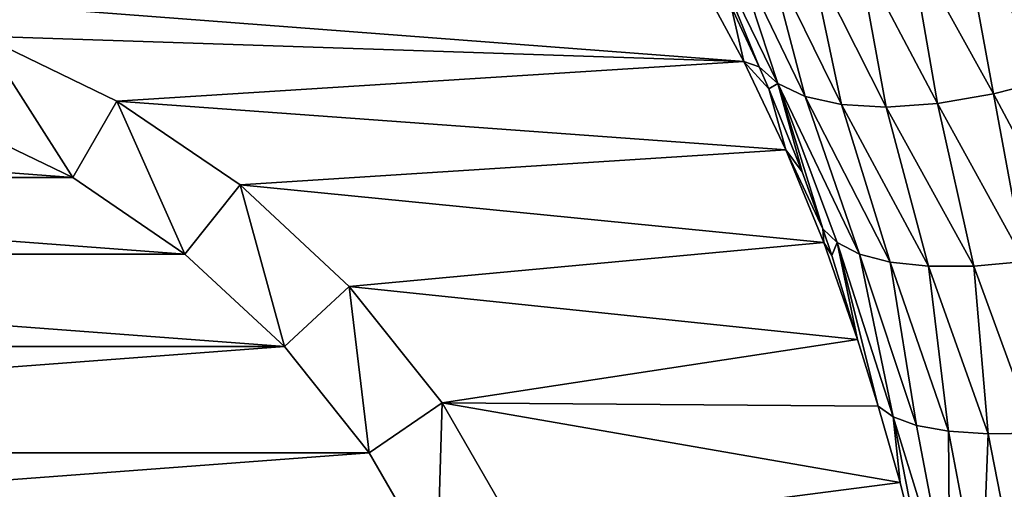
# Model space of a CAD drawing. Header units: metres. Extents: x -82 to 67, y -109 to 109.
# Tile 101 of 216: x -8.01 to 2.01, y 3.3 to 8.08. Entities that reach past the tile are written whole.
import ezdxf

# ---------------------------------------------------------------- set-up
doc = ezdxf.new("R2010")
doc.units = ezdxf.units.M
doc.layers.add('solid_21_382_010_XXX', color=7, linetype='CONTINUOUS')

msp = doc.modelspace()

# ---------------------------------------------------------------- linework, layer by layer
at = {"layer": 'solid_21_382_010_XXX'}
for points in [[(2.598495, 41.125286, -22.642931), (-26.783684, 41.12529, -22.642931), (-26.784222, -1.536013, -22.642931)], [(2.598495, 41.125286, -22.642931), (-26.784222, -1.536013, -22.642931), (2.598521, -1.536014, -22.642931)], [(2.491825, 7.476458, -66.628838), (1.592774, 9.027999, -65.832436), (2.146044, 9.227982, -65.662498)], [(1.902467, 7.325708, -66.874542), (1.047851, 8.868862, -66.089577), (1.592774, 9.027999, -65.832436)], [(2.491825, 7.476458, -66.628838), (1.902467, 7.325708, -66.874542), (1.592774, 9.027999, -65.832436)], [(-1.032328, 8.957473, -68.273491), (-0.480826, 7.602484, -69.746246), (-0.764596, 8.214432, -69.379234)], [(-0.292454, 7.433454, -69.201302), (-0.480826, 7.602484, -69.746246), (-1.032328, 8.957473, -68.273491)], [(-0.292454, 7.433454, -69.201302), (-1.032328, 8.957473, -68.273491), (-0.749778, 8.826816, -67.771973)], [(-0.01229, 7.30087, -68.653618), (-0.749778, 8.826816, -67.771973), (-0.39107, 8.746965, -67.283852)], [(-0.01229, 7.30087, -68.653618), (-0.292454, 7.433454, -69.201302), (-0.749778, 8.826816, -67.771973)], [(1.334431, 7.229115, -67.214096), (0.522619, 8.766328, -66.425262), (1.047851, 8.868862, -66.089577)], [(1.902467, 7.325708, -66.874542), (1.334431, 7.229115, -67.214096), (1.047851, 8.868862, -66.089577)], [(0.358596, 7.217992, -68.124023), (-0.39107, 8.746965, -67.283852), (0.037214, 8.725502, -66.828651)], [(0.358596, 7.217992, -68.124023), (-0.01229, 7.30087, -68.653618), (-0.39107, 8.746965, -67.283852)], [(0.812618, 7.192803, -67.636612), (0.037214, 8.725502, -66.828651), (0.522619, 8.766328, -66.425262)], [(0.812618, 7.192803, -67.636612), (0.358596, 7.217992, -68.124023), (0.037214, 8.725502, -66.828651)], [(1.334431, 7.229115, -67.214096), (0.812618, 7.192803, -67.636612), (0.522619, 8.766328, -66.425262)], [(-9.834166, 8.359501, -71.051041), (-1.098467, 8.509729, -71.051041), (-0.635363, 7.655528, -71.051041)], [(-0.635363, 7.655528, -71.051041), (-1.098467, 8.509729, -71.051041), (-0.764596, 8.214432, -69.379234)], [(-8.384542, 7.912348, -71.051041), (-9.834166, 8.359501, -71.051041), (-0.635363, 7.655528, -71.051041)], [(-0.635363, 7.655528, -71.051041), (-0.764596, 8.214432, -69.379234), (-0.480826, 7.602484, -69.746246)], [(-7.467799, 6.47474, -90.051041), (-8.71339, 7.074579, -90.051041), (-8.384502, 7.912334, -89.151039)], [(-7.017759, 7.254138, -71.051041), (-8.384542, 7.912348, -71.051041), (-0.635363, 7.655528, -71.051041)], [(-8.384502, 7.912334, -89.151039), (-8.384542, 7.912348, -71.051041), (-7.017759, 7.254138, -71.051041)], [(-8.384502, 7.912334, -89.151039), (-7.017759, 7.254138, -71.051041), (-7.017716, 7.254115, -89.151039)], [(-7.467799, 6.47474, -90.051041), (-8.384502, 7.912334, -89.151039), (-7.017716, 7.254115, -89.151039)], [(-7.017759, 7.254138, -71.051041), (-0.635363, 7.655528, -71.051041), (-0.208971, 6.755795, -71.051041)], [(-0.635363, 7.655528, -71.051041), (-0.480826, 7.602484, -69.746246), (-0.382599, 7.377246, -69.873657)], [(-0.208971, 6.755795, -71.051041), (-0.635363, 7.655528, -71.051041), (-0.382599, 7.377246, -69.873657)], [(-0.292454, 7.433454, -69.201302), (-0.382599, 7.377246, -69.873657), (-0.480826, 7.602484, -69.746246)], [(-0.292454, 7.433454, -69.201302), (-0.0423, 6.532505, -70.316238), (-0.382599, 7.377246, -69.873657)], [(-0.292454, 7.433454, -69.201302), (0.166301, 5.954489, -70.588402), (-0.0423, 6.532505, -70.316238)], [(0.312187, 5.81367, -70.065292), (0.166301, 5.954489, -70.588402), (-0.292454, 7.433454, -69.201302)], [(0.540617, 5.696935, -69.538147), (-0.292454, 7.433454, -69.201302), (-0.01229, 7.30087, -68.653618)], [(0.540617, 5.696935, -69.538147), (0.312187, 5.81367, -70.065292), (-0.292454, 7.433454, -69.201302)], [(2.76619, 5.711626, -67.483101), (1.902467, 7.325708, -66.874542), (2.491825, 7.476458, -66.628838)], [(-0.208971, 6.755795, -71.051041), (-0.382599, 7.377246, -69.873657), (-0.0423, 6.532505, -70.316238)], [(2.218652, 5.622202, -67.759201), (1.334431, 7.229115, -67.214096), (1.902467, 7.325708, -66.874542)], [(2.76619, 5.711626, -67.483101), (2.218652, 5.622202, -67.759201), (1.902467, 7.325708, -66.874542)], [(-6.325472, 5.695917, -90.051041), (-7.467799, 6.47474, -90.051041), (-7.017716, 7.254115, -89.151039)], [(-5.764346, 6.399574, -71.051041), (-7.017759, 7.254138, -71.051041), (-0.208971, 6.755795, -71.051041)], [(-7.017716, 7.254115, -89.151039), (-7.017759, 7.254138, -71.051041), (-5.764346, 6.399574, -71.051041)], [(-7.017716, 7.254115, -89.151039), (-5.764346, 6.399574, -71.051041), (-5.764277, 6.399522, -89.151039)], [(-6.325472, 5.695917, -90.051041), (-7.017716, 7.254115, -89.151039), (-5.764277, 6.399522, -89.151039)], [(0.852568, 5.614551, -69.024269), (-0.01229, 7.30087, -68.653618), (0.358596, 7.217992, -68.124023)], [(0.852568, 5.614551, -69.024269), (0.540617, 5.696935, -69.538147), (-0.01229, 7.30087, -68.653618)], [(1.24403, 5.572667, -68.543884), (0.358596, 7.217992, -68.124023), (0.812618, 7.192803, -67.636612)], [(1.24403, 5.572667, -68.543884), (0.852568, 5.614551, -69.024269), (0.358596, 7.217992, -68.124023)], [(1.704692, 5.575007, -68.116646), (0.812618, 7.192803, -67.636612), (1.334431, 7.229115, -67.214096)], [(2.218652, 5.622202, -67.759201), (1.704692, 5.575007, -68.116646), (1.334431, 7.229115, -67.214096)], [(1.704692, 5.575007, -68.116646), (1.24403, 5.572667, -68.543884), (0.812618, 7.192803, -67.636612)], [(-7.467783, 6.474732, -91.051041), (-16.717735, 6.474741, -91.051041), (-15.472143, 7.07458, -91.051041)], [(-7.467783, 6.474732, -91.051041), (-15.472143, 7.07458, -91.051041), (-8.713371, 7.074572, -91.051041)], [(-8.713371, 7.074572, -91.051041), (-8.71339, 7.074579, -90.051041), (-7.467799, 6.47474, -90.051041)], [(-7.467783, 6.474732, -91.051041), (-8.713371, 7.074572, -91.051041), (-7.467799, 6.47474, -90.051041)], [(-5.764346, 6.399574, -71.051041), (-0.208971, 6.755795, -71.051041), (0.177215, 5.812778, -71.051041)], [(-0.208971, 6.755795, -71.051041), (-0.0423, 6.532505, -70.316238), (0.166301, 5.954489, -70.588402)], [(0.177215, 5.812778, -71.051041), (-0.208971, 6.755795, -71.051041), (0.166301, 5.954489, -70.588402)], [(-6.32548, 5.695925, -91.051041), (-17.860041, 5.695936, -91.051041), (-16.717735, 6.474741, -91.051041)], [(-6.32548, 5.695925, -91.051041), (-16.717735, 6.474741, -91.051041), (-7.467783, 6.474732, -91.051041)], [(-7.467783, 6.474732, -91.051041), (-7.467799, 6.47474, -90.051041), (-6.325472, 5.695917, -90.051041)], [(-6.32548, 5.695925, -91.051041), (-7.467783, 6.474732, -91.051041), (-6.325472, 5.695917, -90.051041)], [(-5.312007, 4.755552, -90.051041), (-6.325472, 5.695917, -90.051041), (-5.764277, 6.399522, -89.151039)], [(-4.652299, 5.367746, -71.051041), (-5.764346, 6.399574, -71.051041), (0.177215, 5.812778, -71.051041)], [(-5.764277, 6.399522, -89.151039), (-5.764346, 6.399574, -71.051041), (-4.652299, 5.367746, -71.051041)], [(-5.764277, 6.399522, -89.151039), (-4.652299, 5.367746, -71.051041), (-4.65221, 5.367653, -89.151039)], [(-5.312007, 4.755552, -90.051041), (-5.764277, 6.399522, -89.151039), (-4.65221, 5.367653, -89.151039)], [(0.177215, 5.812778, -71.051041), (0.166301, 5.954489, -70.588402), (0.258019, 5.682394, -70.708221)], [(0.312187, 5.81367, -70.065292), (0.258019, 5.682394, -70.708221), (0.166301, 5.954489, -70.588402)], [(-4.652299, 5.367746, -71.051041), (0.177215, 5.812778, -71.051041), (0.520024, 4.828835, -71.051041)], [(0.177215, 5.812778, -71.051041), (0.258019, 5.682394, -70.708221), (0.520024, 4.828835, -71.051041)], [(0.312187, 5.81367, -70.065292), (0.520024, 4.828835, -71.051041), (0.258019, 5.682394, -70.708221)], [(0.73054, 4.149548, -71.051041), (0.520024, 4.828835, -71.051041), (0.312187, 5.81367, -70.065292)], [(0.882733, 4.038987, -70.529327), (0.312187, 5.81367, -70.065292), (0.540617, 5.696935, -69.538147)], [(0.882733, 4.038987, -70.529327), (0.73054, 4.149548, -71.051041), (0.312187, 5.81367, -70.065292)], [(-5.312022, 4.755569, -91.051041), (-18.873493, 4.755589, -91.051041), (-17.860041, 5.695936, -91.051041)], [(-5.312022, 4.755569, -91.051041), (-17.860041, 5.695936, -91.051041), (-6.32548, 5.695925, -91.051041)], [(-6.32548, 5.695925, -91.051041), (-6.325472, 5.695917, -90.051041), (-5.312007, 4.755552, -90.051041)], [(-5.312022, 4.755569, -91.051041), (-6.32548, 5.695925, -91.051041), (-5.312007, 4.755552, -90.051041)], [(1.12171, 3.951945, -69.993332), (0.540617, 5.696935, -69.538147), (0.852568, 5.614551, -69.024269)], [(1.12171, 3.951945, -69.993332), (0.882733, 4.038987, -70.529327), (0.540617, 5.696935, -69.538147)], [(1.44628, 3.892874, -69.478516), (0.852568, 5.614551, -69.024269), (1.24403, 5.572667, -68.543884)], [(1.44628, 3.892874, -69.478516), (1.12171, 3.951945, -69.993332), (0.852568, 5.614551, -69.024269)], [(2.32394, 3.873829, -68.593414), (1.704692, 5.575007, -68.116646), (2.218652, 5.622202, -67.759201)], [(1.850964, 3.866084, -69.005501), (1.24403, 5.572667, -68.543884), (1.704692, 5.575007, -68.116646)], [(1.850964, 3.866084, -69.005501), (1.44628, 3.892874, -69.478516), (1.24403, 5.572667, -68.543884)], [(2.32394, 3.873829, -68.593414), (1.850964, 3.866084, -69.005501), (1.704692, 5.575007, -68.116646)], [(-4.450068, 3.674711, -90.051041), (-5.312007, 4.755552, -90.051041), (-4.65221, 5.367653, -89.151039)], [(-3.706457, 4.181702, -71.051041), (-4.652299, 5.367746, -71.051041), (0.520024, 4.828835, -71.051041)], [(-4.65221, 5.367653, -89.151039), (-4.652299, 5.367746, -71.051041), (-3.706457, 4.181702, -71.051041)], [(-4.65221, 5.367653, -89.151039), (-3.706457, 4.181702, -71.051041), (-3.706391, 4.181609, -89.151039)], [(-4.450068, 3.674711, -90.051041), (-4.65221, 5.367653, -89.151039), (-3.706391, 4.181609, -89.151039)], [(-3.706457, 4.181702, -71.051041), (0.520024, 4.828835, -71.051041), (0.73054, 4.149548, -71.051041)], [(-5.312022, 4.755569, -91.051041), (-19.735455, 3.674727, -91.051041), (-18.873493, 4.755589, -91.051041)], [(-4.45006, 3.6747, -91.051041), (-19.735455, 3.674727, -91.051041), (-5.312022, 4.755569, -91.051041)], [(-5.312022, 4.755569, -91.051041), (-5.312007, 4.755552, -90.051041), (-4.450068, 3.674711, -90.051041)], [(-4.45006, 3.6747, -91.051041), (-5.312022, 4.755569, -91.051041), (-4.450068, 3.674711, -90.051041)], [(-3.758823, 2.477449, -90.051041), (-4.450068, 3.674711, -90.051041), (-3.706391, 4.181609, -89.151039)], [(-3.758823, 2.477449, -90.051041), (-3.706391, 4.181609, -89.151039), (-2.947918, 2.867875, -89.151039)], [(-3.706457, 4.181702, -71.051041), (0.73054, 4.149548, -71.051041), (0.953747, 3.371611, -71.051041)], [(-2.947947, 2.867932, -71.051041), (-3.706457, 4.181702, -71.051041), (0.953747, 3.371611, -71.051041)], [(-3.706391, 4.181609, -89.151039), (-3.706457, 4.181702, -71.051041), (-2.947947, 2.867932, -71.051041)], [(-3.706391, 4.181609, -89.151039), (-2.947947, 2.867932, -71.051041), (-2.947918, 2.867875, -89.151039)], [(0.953747, 3.371611, -71.051041), (0.73054, 4.149548, -71.051041), (0.882733, 4.038987, -70.529327)], [(1.460343, 2.168701, -70.492195), (0.882733, 4.038987, -70.529327), (1.12171, 3.951945, -69.993332)], [(1.235085, 2.240008, -71.051041), (0.953747, 3.371611, -71.051041), (0.882733, 4.038987, -70.529327)], [(1.460343, 2.168701, -70.492195), (1.235085, 2.240008, -71.051041), (0.882733, 4.038987, -70.529327)], [(1.460343, 2.168701, -70.492195), (1.12171, 3.951945, -69.993332), (1.44628, 3.892874, -69.478516)], [(1.783303, 2.122946, -69.944717), (1.44628, 3.892874, -69.478516), (1.850964, 3.866084, -69.005501)], [(1.783303, 2.122946, -69.944717), (1.460343, 2.168701, -70.492195), (1.44628, 3.892874, -69.478516)], [(2.19652, 2.101033, -69.443726), (1.783303, 2.122946, -69.944717), (1.850964, 3.866084, -69.005501)], [(2.19652, 2.101033, -69.443726), (1.850964, 3.866084, -69.005501), (2.32394, 3.873829, -68.593414)], [(-4.45006, 3.6747, -91.051041), (-20.426708, 2.477457, -91.051041), (-19.735455, 3.674727, -91.051041)], [(-3.758815, 2.477436, -91.051041), (-20.426708, 2.477457, -91.051041), (-4.45006, 3.6747, -91.051041)], [(-4.45006, 3.6747, -91.051041), (-4.450068, 3.674711, -90.051041), (-3.758823, 2.477449, -90.051041)], [(-3.758815, 2.477436, -91.051041), (-4.45006, 3.6747, -91.051041), (-3.758823, 2.477449, -90.051041)], [(-2.947947, 2.867932, -71.051041), (0.953747, 3.371611, -71.051041), (1.235085, 2.240008, -71.051041)]]:
    msp.add_3dface(points, dxfattribs=at)

doc.saveas('drawing.dxf')
